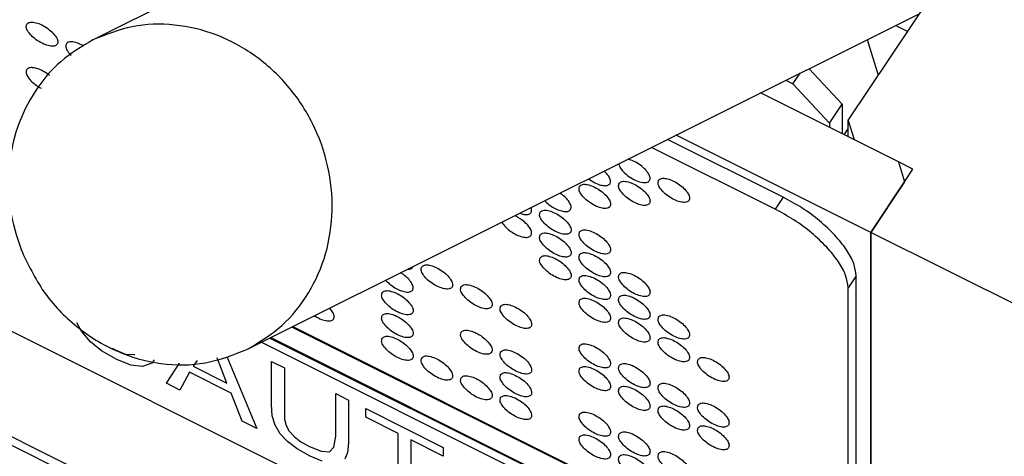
# Model space of a CAD drawing. Header units: inches. Extents: x 60 to 808, y 61 to 535.
# Tile 22 of 27: x 738 to 750, y 394 to 399. Entities that reach past the tile are written whole.
import ezdxf

# ---------------------------------------------------------------- set-up
doc = ezdxf.new("R2010")
doc.units = ezdxf.units.IN

msp = doc.modelspace()

# ---------------------------------------------------------------- linework, layer by layer
at = {"color": 250, "linetype": 'Continuous'}
for p, q in [((739.047, 398.964), (745.851, 402.366)), ((749.691, 400.558), (747.994, 398.014)), ((740.88, 395.297), (748.834, 399.274)), ((748.694, 399.064), (748.554, 399.134)), ((748.219, 398.966), (748.349, 398.546)), ((738.942, 398.889), (738.912, 398.905)), ((738.78, 398.787), (738.788, 398.779)), ((747.921, 398.2), (747.53, 398.622)), ((738.533, 398.541), (738.516, 398.555)), ((747.254, 398.484), (747.338, 398.442)), ((747.338, 398.442), (747.422, 398.568)), ((738.408, 398.404), (738.433, 398.39)), ((747.771, 397.975), (747.338, 398.442)), ((748.587, 397.517), (746.954, 398.334)), ((747.771, 397.975), (747.921, 398.2)), ((747.921, 398.2), (747.921, 397.85)), ((747.994, 397.814), (747.994, 398.014)), ((748.068, 397.777), (747.994, 398.014)), ((747.771, 397.975), (747.771, 397.925)), ((747.946, 397.838), (747.994, 397.91)), ((747.221, 397.1), (745.854, 397.784)), ((748.26, 396.681), (745.954, 397.834)), ((748.303, 397.659), (748.068, 397.777)), ((747.126, 396.958), (745.664, 397.689)), ((745.387, 397.549), (745.386, 397.55)), ((748.587, 397.517), (748.303, 397.659)), ((745.274, 397.494), (745.276, 397.485)), ((748.587, 397.517), (748.66, 397.281)), ((748.76, 397.431), (748.587, 397.517)), ((748.66, 397.281), (748.76, 397.431)), ((744.918, 397.315), (744.92, 397.314)), ((745.124, 397.388), (745.103, 397.408)), ((748.66, 397.281), (748.26, 396.681)), ((748.26, 396.681), (748.66, 397.281)), ((734.905, 397.098), (747.376, 390.863)), ((744.595, 397.136), (744.579, 397.146)), ((747.221, 397.1), (747.126, 396.958)), ((744.24, 396.965), (744.236, 396.974)), ((744.398, 397.055), (744.42, 397.034)), ((744.056, 396.873), (744.044, 396.879)), ((744.103, 396.908), (744.128, 396.9)), ((743.889, 396.801), (743.901, 396.783)), ((748.26, 396.681), (748.26, 357.831)), ((748.26, 357.831), (748.26, 396.681)), ((750.858, 395.382), (748.26, 396.681)), ((742.725, 396.181), (742.692, 396.203)), ((742.776, 396.245), (742.785, 396.244)), ((748.087, 396.167), (747.992, 396.025)), ((748.087, 387.767), (748.087, 396.167)), ((742.515, 396.114), (742.521, 396.107)), ((747.992, 392.275), (747.992, 396.025)), ((734.905, 395.848), (747.376, 389.613)), ((734.905, 395.748), (747.549, 389.426)), ((741.672, 395.693), (741.681, 395.687)), ((741.873, 395.757), (741.852, 395.783)), ((738.911, 395.51), (738.858, 395.61)), ((741.414, 395.564), (747.992, 392.275)), ((739.02, 395.385), (738.911, 395.51)), ((747.987, 392.267), (741.404, 395.559)), ((739.15, 395.276), (739.02, 395.385)), ((741.044, 395.379), (747.376, 392.213)), ((741.144, 395.429), (747.549, 392.226)), ((741.154, 395.434), (747.554, 392.234)), ((739.331, 395.174), (739.15, 395.276)), ((739.274, 395.309), (739.31, 395.289)), ((739.31, 395.289), (739.433, 395.239)), ((739.433, 395.239), (739.534, 395.232)), ((739.534, 395.232), (739.543, 395.235)), ((740.633, 395.211), (740.989, 394.356)), ((739.498, 395.107), (739.331, 395.174)), ((739.635, 395.093), (739.498, 395.107)), ((739.744, 395.132), (739.635, 395.093)), ((739.774, 395.171), (739.744, 395.132)), ((739.918, 394.892), (740.074, 395.131)), ((740.281, 395.161), (740.236, 395.094)), ((740.634, 394.895), (740.519, 395.194)), ((741.163, 395.151), (741.315, 395.074)), ((741.163, 394.642), (741.163, 395.151)), ((740.193, 395.023), (740.077, 394.812)), ((740.685, 394.777), (740.193, 395.023)), ((740.236, 395.094), (740.634, 394.895)), ((741.315, 395.074), (741.315, 394.467)), ((740.077, 394.812), (739.918, 394.892)), ((740.815, 394.443), (740.685, 394.777)), ((741.923, 394.267), (741.923, 394.77)), ((741.923, 394.77), (742.075, 394.694)), ((741.17, 394.507), (741.163, 394.642)), ((742.075, 394.694), (742.075, 394.185)), ((742.278, 394.593), (743.197, 394.133)), ((742.278, 394.489), (742.278, 394.593)), ((740.989, 394.356), (740.815, 394.443)), ((741.206, 394.395), (741.17, 394.507)), ((741.264, 394.295), (741.206, 394.395)), ((741.315, 394.467), (741.337, 394.391)), ((742.662, 394.297), (742.278, 394.489)), ((741.351, 394.203), (741.264, 394.295)), ((741.337, 394.391), (741.373, 394.323)), ((741.373, 394.323), (741.431, 394.261)), ((742.662, 393.52), (742.662, 394.297)), ((741.467, 394.117), (741.351, 394.203)), ((741.431, 394.261), (741.51, 394.2)), ((741.51, 394.2), (741.605, 394.147)), ((741.901, 394.136), (741.923, 394.267)), ((742.075, 394.185), (742.061, 394.072)), ((742.814, 394.221), (742.814, 393.444)), ((743.197, 394.029), (742.814, 394.221)), ((741.619, 394.03), (741.467, 394.117)), ((741.605, 394.147), (741.749, 394.086)), ((741.749, 394.086), (741.851, 394.079)), ((741.851, 394.079), (741.901, 394.136)), ((742.061, 394.072), (742.032, 393.994)), ((743.197, 394.133), (743.197, 394.029)), ((741.764, 393.969), (741.619, 394.03))]:
    msp.add_line(p, q, dxfattribs=at)
for points, knots in [([(738.265, 399.151), (738.261, 399.138), (738.253, 399.106), (738.283, 399.054), (738.328, 399.001), (738.391, 398.952), (738.461, 398.913), (738.528, 398.89), (738.585, 398.885), (738.63, 398.907), (738.634, 398.958), (738.607, 399.008), (738.56, 399.061), (738.497, 399.111), (738.427, 399.15), (738.361, 399.172), (738.301, 399.179), (738.275, 399.159), (738.265, 399.151)], [0, 0, 0, 0, 0.039389, 0.095184, 0.168133, 0.251099, 0.334064, 0.407014, 0.462809, 0.502197, 0.541586, 0.597381, 0.670331, 0.753296, 0.836262, 0.909211, 0.965006, 1.004395, 1.004395, 1.004395, 1.004395]), ([(740.88, 395.297), (741.021, 395.383), (741.305, 395.555), (741.62, 395.956), (741.826, 396.426), (741.902, 396.946), (741.848, 397.476), (741.667, 397.982), (741.371, 398.431), (740.979, 398.792), (740.518, 399.042), (740.018, 399.16), (739.509, 399.149), (739.2, 399.025), (739.047, 398.964)], [0, 0, 0, 0, 0.492348, 0.990543, 1.498704, 2.018136, 2.547135, 3.08158, 3.616025, 4.145024, 4.664456, 5.172617, 5.670812, 6.16316, 6.16316, 6.16316, 6.16316]), ([(739.047, 398.964), (738.914, 398.884), (738.648, 398.724), (738.344, 398.359), (738.134, 397.929), (738.036, 397.451), (738.045, 396.953), (738.145, 396.636), (738.196, 396.477)], [0, 0, 0, 0, 0.460866, 0.926564, 1.400672, 1.88466, 2.377658, 2.876771, 2.876771, 2.876771, 2.876771]), ([(738.912, 398.905), (738.888, 398.916), (738.846, 398.934), (738.787, 398.944), (738.736, 398.932), (738.719, 398.886), (738.74, 398.835), (738.765, 398.805), (738.78, 398.787)], [0, 0, 0, 0, 0.0767109, 0.1377926, 0.1809456, 0.2180007, 0.2684996, 0.3370832, 0.3370832, 0.3370832, 0.3370832]), ([(738.516, 398.555), (738.496, 398.569), (738.458, 398.595), (738.397, 398.621), (738.342, 398.635), (738.296, 398.635), (738.261, 398.615), (738.254, 398.576), (738.27, 398.534), (738.303, 398.488), (738.35, 398.443), (738.388, 398.417), (738.408, 398.404)], [0, 0, 0, 0, 0.0716764, 0.1391174, 0.1967292, 0.2412027, 0.2743744, 0.3069839, 0.3503755, 0.4070042, 0.4738392, 0.5454077, 0.5454077, 0.5454077, 0.5454077]), ([(745.531, 397.478), (745.507, 397.494), (745.463, 397.524), (745.412, 397.541), (745.387, 397.549)], [0, 0, 0, 0, 0.0840344, 0.1607467, 0.1607467, 0.1607467, 0.1607467]), ([(745.276, 397.485), (745.285, 397.465), (745.305, 397.422), (745.362, 397.367), (745.431, 397.318), (745.505, 397.284), (745.57, 397.268), (745.626, 397.273), (745.654, 397.318), (745.634, 397.372), (745.593, 397.427), (745.553, 397.46), (745.531, 397.478)], [0, 0, 0, 0, 0.0632525, 0.1438254, 0.2321192, 0.3162293, 0.3854498, 0.4345774, 0.4728917, 0.5235117, 0.5941785, 0.6790315, 0.6790315, 0.6790315, 0.6790315]), ([(744.92, 397.314), (744.94, 397.3), (744.98, 397.273), (745.042, 397.246), (745.098, 397.234), (745.144, 397.235), (745.178, 397.259), (745.18, 397.301), (745.16, 397.345), (745.137, 397.372), (745.124, 397.388)], [0, 0, 0, 0, 0.0737467, 0.1428158, 0.2011854, 0.2455378, 0.2787709, 0.3135655, 0.3608684, 0.4218511, 0.4218511, 0.4218511, 0.4218511]), ([(745.747, 397.3), (745.743, 397.287), (745.735, 397.255), (745.765, 397.203), (745.81, 397.15), (745.874, 397.1), (745.943, 397.061), (746.011, 397.039), (746.067, 397.034), (746.113, 397.056), (746.116, 397.107), (746.089, 397.157), (746.043, 397.21), (745.98, 397.26), (745.91, 397.299), (745.843, 397.32), (745.784, 397.328), (745.758, 397.308), (745.747, 397.3)], [0, 0, 0, 0, 0.039389, 0.095184, 0.168133, 0.251099, 0.334064, 0.407014, 0.462809, 0.502197, 0.541586, 0.597381, 0.670331, 0.753296, 0.836262, 0.909211, 0.965006, 1.004395, 1.004395, 1.004395, 1.004395]), ([(744.812, 397.228), (744.808, 397.214), (744.8, 397.183), (744.83, 397.131), (744.875, 397.078), (744.938, 397.028), (745.008, 396.989), (745.076, 396.967), (745.132, 396.961), (745.177, 396.984), (745.181, 397.034), (745.154, 397.084), (745.107, 397.138), (745.045, 397.187), (744.974, 397.227), (744.908, 397.248), (744.848, 397.256), (744.822, 397.236), (744.812, 397.228)], [0, 0, 0, 0, 0.039389, 0.095184, 0.168133, 0.251099, 0.334064, 0.407014, 0.462809, 0.502197, 0.541586, 0.597381, 0.670331, 0.753296, 0.836262, 0.909211, 0.965006, 1.004395, 1.004395, 1.004395, 1.004395]), ([(745.279, 397.264), (745.276, 397.251), (745.267, 397.219), (745.298, 397.167), (745.343, 397.114), (745.406, 397.064), (745.476, 397.025), (745.543, 397.003), (745.6, 396.997), (745.645, 397.02), (745.648, 397.07), (745.622, 397.12), (745.575, 397.174), (745.512, 397.223), (745.442, 397.263), (745.376, 397.284), (745.316, 397.292), (745.29, 397.272), (745.279, 397.264)], [0, 0, 0, 0, 0.039389, 0.095184, 0.168133, 0.251099, 0.334064, 0.407014, 0.462809, 0.502197, 0.541586, 0.597381, 0.670331, 0.753296, 0.836262, 0.909211, 0.965006, 1.004395, 1.004395, 1.004395, 1.004395]), ([(744.42, 397.034), (744.438, 397.019), (744.475, 396.989), (744.536, 396.956), (744.595, 396.934), (744.646, 396.926), (744.688, 396.933), (744.714, 396.963), (744.709, 397.004), (744.686, 397.047), (744.648, 397.094), (744.613, 397.121), (744.595, 397.136)], [0, 0, 0, 0, 0.0711864, 0.1418746, 0.2058564, 0.2582572, 0.2973979, 0.3285971, 0.3647885, 0.413746, 0.4751281, 0.5446543, 0.5446543, 0.5446543, 0.5446543]), ([(748.087, 396.167), (748.08, 396.216), (748.064, 396.327), (747.968, 396.488), (747.832, 396.658), (747.654, 396.823), (747.449, 396.976), (747.297, 397.059), (747.221, 397.1)], [0, 0, 0, 0, 0.147153, 0.332441, 0.553012, 0.799544, 1.059276, 1.317945, 1.317945, 1.317945, 1.317945]), ([(744.128, 396.9), (744.145, 396.896), (744.176, 396.89), (744.221, 396.896), (744.247, 396.928), (744.242, 396.952), (744.24, 396.965)], [0, 0, 0, 0, 0.0545237, 0.0949906, 0.1270712, 0.1648055, 0.1648055, 0.1648055, 0.1648055]), ([(744.128, 396.829), (744.116, 396.838), (744.093, 396.854), (744.068, 396.867), (744.056, 396.873)], [0, 0, 0, 0, 0.04233994, 0.0841103, 0.0841103, 0.0841103, 0.0841103]), ([(744.344, 396.921), (744.341, 396.908), (744.332, 396.877), (744.362, 396.824), (744.407, 396.772), (744.471, 396.722), (744.54, 396.683), (744.608, 396.661), (744.664, 396.655), (744.71, 396.678), (744.713, 396.728), (744.686, 396.778), (744.64, 396.832), (744.577, 396.881), (744.507, 396.92), (744.441, 396.942), (744.381, 396.95), (744.355, 396.93), (744.344, 396.921)], [0, 0, 0, 0, 0.039389, 0.095184, 0.168133, 0.251099, 0.334064, 0.407014, 0.462809, 0.502197, 0.541586, 0.597381, 0.670331, 0.753296, 0.836262, 0.909211, 0.965006, 1.004395, 1.004395, 1.004395, 1.004395]), ([(747.992, 396.025), (747.985, 396.074), (747.969, 396.184), (747.873, 396.346), (747.737, 396.515), (747.559, 396.681), (747.354, 396.834), (747.202, 396.917), (747.126, 396.958)], [0, 0, 0, 0, 0.147153, 0.332441, 0.553012, 0.799544, 1.059276, 1.317945, 1.317945, 1.317945, 1.317945]), ([(743.901, 396.783), (743.916, 396.765), (743.949, 396.726), (744.011, 396.681), (744.078, 396.645), (744.142, 396.624), (744.196, 396.619), (744.239, 396.639), (744.247, 396.684), (744.225, 396.732), (744.185, 396.783), (744.148, 396.813), (744.128, 396.829)], [0, 0, 0, 0, 0.0718126, 0.1512815, 0.2296581, 0.2984435, 0.3516487, 0.3897416, 0.4261456, 0.4763473, 0.5426881, 0.6199431, 0.6199431, 0.6199431, 0.6199431]), ([(744.344, 396.651), (744.341, 396.638), (744.332, 396.607), (744.362, 396.554), (744.407, 396.502), (744.471, 396.452), (744.54, 396.413), (744.608, 396.391), (744.664, 396.385), (744.71, 396.408), (744.713, 396.458), (744.686, 396.508), (744.64, 396.562), (744.577, 396.611), (744.507, 396.65), (744.441, 396.672), (744.381, 396.68), (744.355, 396.66), (744.344, 396.651)], [0, 0, 0, 0, 0.039389, 0.095184, 0.168133, 0.251099, 0.334064, 0.407014, 0.462809, 0.502197, 0.541586, 0.597381, 0.670331, 0.753296, 0.836262, 0.909211, 0.965006, 1.004395, 1.004395, 1.004395, 1.004395]), ([(744.812, 396.688), (744.808, 396.674), (744.8, 396.643), (744.83, 396.591), (744.875, 396.538), (744.938, 396.488), (745.008, 396.449), (745.076, 396.427), (745.132, 396.421), (745.177, 396.444), (745.181, 396.494), (745.154, 396.544), (745.107, 396.598), (745.045, 396.647), (744.974, 396.687), (744.908, 396.708), (744.848, 396.716), (744.822, 396.696), (744.812, 396.688)], [0, 0, 0, 0, 0.039389, 0.095184, 0.168133, 0.251099, 0.334064, 0.407014, 0.462809, 0.502197, 0.541586, 0.597381, 0.670331, 0.753296, 0.836262, 0.909211, 0.965006, 1.004395, 1.004395, 1.004395, 1.004395]), ([(738.196, 396.477), (738.278, 396.305), (738.441, 395.961), (738.839, 395.55), (739.315, 395.254), (739.843, 395.105), (740.387, 395.103), (740.716, 395.232), (740.88, 395.297)], [0, 0, 0, 0, 0.569176, 1.134075, 1.689137, 2.231578, 2.762374, 3.286188, 3.286188, 3.286188, 3.286188]), ([(744.344, 396.381), (744.341, 396.368), (744.332, 396.337), (744.362, 396.284), (744.407, 396.232), (744.471, 396.182), (744.54, 396.143), (744.608, 396.121), (744.664, 396.115), (744.71, 396.138), (744.713, 396.188), (744.686, 396.238), (744.64, 396.292), (744.577, 396.341), (744.507, 396.38), (744.441, 396.402), (744.381, 396.41), (744.355, 396.39), (744.344, 396.381)], [0, 0, 0, 0, 0.039389, 0.095184, 0.168133, 0.251099, 0.334064, 0.407014, 0.462809, 0.502197, 0.541586, 0.597381, 0.670331, 0.753296, 0.836262, 0.909211, 0.965006, 1.004395, 1.004395, 1.004395, 1.004395]), ([(744.812, 396.418), (744.808, 396.404), (744.8, 396.373), (744.83, 396.321), (744.875, 396.268), (744.938, 396.218), (745.008, 396.179), (745.076, 396.157), (745.132, 396.151), (745.177, 396.174), (745.181, 396.224), (745.154, 396.274), (745.107, 396.328), (745.045, 396.377), (744.974, 396.417), (744.908, 396.438), (744.848, 396.446), (744.822, 396.426), (744.812, 396.418)], [0, 0, 0, 0, 0.039389, 0.095184, 0.168133, 0.251099, 0.334064, 0.407014, 0.462809, 0.502197, 0.541586, 0.597381, 0.670331, 0.753296, 0.836262, 0.909211, 0.965006, 1.004395, 1.004395, 1.004395, 1.004395]), ([(742.785, 396.244), (742.797, 396.246), (742.819, 396.249), (742.831, 396.266), (742.837, 396.274)], [0, 0, 0, 0, 0.03394516, 0.06162431, 0.06162431, 0.06162431, 0.06162431]), ([(742.941, 396.273), (742.938, 396.26), (742.929, 396.228), (742.959, 396.176), (743.004, 396.123), (743.068, 396.073), (743.138, 396.034), (743.205, 396.012), (743.261, 396.006), (743.307, 396.029), (743.31, 396.079), (743.283, 396.129), (743.237, 396.183), (743.174, 396.233), (743.104, 396.272), (743.038, 396.293), (742.978, 396.301), (742.952, 396.281), (742.941, 396.273)], [0, 0, 0, 0, 0.039389, 0.095184, 0.168133, 0.251099, 0.334064, 0.407014, 0.462809, 0.502197, 0.541586, 0.597381, 0.670331, 0.753296, 0.836262, 0.909211, 0.965006, 1.004395, 1.004395, 1.004395, 1.004395]), ([(742.521, 396.107), (742.538, 396.09), (742.574, 396.055), (742.636, 396.016), (742.7, 395.987), (742.758, 395.973), (742.806, 395.973), (742.84, 395.999), (742.841, 396.043), (742.819, 396.088), (742.78, 396.137), (742.744, 396.165), (742.725, 396.181)], [0, 0, 0, 0, 0.0726785, 0.1486018, 0.2201928, 0.2807834, 0.3265967, 0.3606808, 0.3968587, 0.4465548, 0.510493, 0.5838989, 0.5838989, 0.5838989, 0.5838989]), ([(744.812, 396.148), (744.808, 396.134), (744.8, 396.103), (744.83, 396.051), (744.875, 395.998), (744.938, 395.948), (745.008, 395.909), (745.076, 395.887), (745.132, 395.881), (745.177, 395.904), (745.181, 395.954), (745.154, 396.004), (745.107, 396.058), (745.045, 396.107), (744.974, 396.147), (744.908, 396.168), (744.848, 396.176), (744.822, 396.156), (744.812, 396.148)], [0, 0, 0, 0, 0.039389, 0.095184, 0.168133, 0.251099, 0.334064, 0.407014, 0.462809, 0.502197, 0.541586, 0.597381, 0.670331, 0.753296, 0.836262, 0.909211, 0.965006, 1.004395, 1.004395, 1.004395, 1.004395]), ([(745.279, 396.184), (745.276, 396.171), (745.267, 396.139), (745.298, 396.087), (745.343, 396.034), (745.406, 395.984), (745.476, 395.945), (745.543, 395.923), (745.6, 395.917), (745.645, 395.94), (745.648, 395.99), (745.622, 396.04), (745.575, 396.094), (745.512, 396.143), (745.442, 396.183), (745.376, 396.204), (745.316, 396.212), (745.29, 396.192), (745.279, 396.184)], [0, 0, 0, 0, 0.039389, 0.095184, 0.168133, 0.251099, 0.334064, 0.407014, 0.462809, 0.502197, 0.541586, 0.597381, 0.670331, 0.753296, 0.836262, 0.909211, 0.965006, 1.004395, 1.004395, 1.004395, 1.004395]), ([(743.409, 396.039), (743.405, 396.026), (743.397, 395.994), (743.427, 395.942), (743.472, 395.889), (743.535, 395.84), (743.605, 395.8), (743.673, 395.778), (743.729, 395.773), (743.774, 395.795), (743.778, 395.846), (743.751, 395.896), (743.704, 395.949), (743.642, 395.999), (743.571, 396.038), (743.505, 396.059), (743.445, 396.067), (743.419, 396.047), (743.409, 396.039)], [0, 0, 0, 0, 0.039389, 0.095184, 0.168133, 0.251099, 0.334064, 0.407014, 0.462809, 0.502197, 0.541586, 0.597381, 0.670331, 0.753296, 0.836262, 0.909211, 0.965006, 1.004395, 1.004395, 1.004395, 1.004395]), ([(742.473, 395.967), (742.47, 395.954), (742.461, 395.922), (742.492, 395.87), (742.537, 395.817), (742.6, 395.767), (742.67, 395.728), (742.737, 395.706), (742.794, 395.7), (742.839, 395.723), (742.843, 395.773), (742.816, 395.823), (742.769, 395.877), (742.706, 395.926), (742.636, 395.966), (742.57, 395.987), (742.51, 395.995), (742.484, 395.975), (742.473, 395.967)], [0, 0, 0, 0, 0.039389, 0.095184, 0.168133, 0.251099, 0.334064, 0.407014, 0.462809, 0.502197, 0.541586, 0.597381, 0.670331, 0.753296, 0.836262, 0.909211, 0.965006, 1.004395, 1.004395, 1.004395, 1.004395]), ([(745.279, 395.914), (745.276, 395.901), (745.267, 395.869), (745.298, 395.817), (745.343, 395.764), (745.406, 395.714), (745.476, 395.675), (745.543, 395.653), (745.6, 395.647), (745.645, 395.67), (745.648, 395.72), (745.622, 395.77), (745.575, 395.824), (745.512, 395.873), (745.442, 395.913), (745.376, 395.934), (745.316, 395.942), (745.29, 395.922), (745.279, 395.914)], [0, 0, 0, 0, 0.039389, 0.095184, 0.168133, 0.251099, 0.334064, 0.407014, 0.462809, 0.502197, 0.541586, 0.597381, 0.670331, 0.753296, 0.836262, 0.909211, 0.965006, 1.004395, 1.004395, 1.004395, 1.004395]), ([(743.876, 395.805), (743.873, 395.792), (743.864, 395.76), (743.895, 395.708), (743.94, 395.655), (744.003, 395.606), (744.073, 395.567), (744.14, 395.544), (744.197, 395.539), (744.242, 395.561), (744.245, 395.612), (744.219, 395.662), (744.172, 395.716), (744.109, 395.765), (744.039, 395.804), (743.973, 395.826), (743.913, 395.833), (743.887, 395.813), (743.876, 395.805)], [0, 0, 0, 0, 0.039389, 0.095184, 0.168133, 0.251099, 0.334064, 0.407014, 0.462809, 0.502197, 0.541586, 0.597381, 0.670331, 0.753296, 0.836262, 0.909211, 0.965006, 1.004395, 1.004395, 1.004395, 1.004395]), ([(744.812, 395.878), (744.808, 395.864), (744.8, 395.833), (744.83, 395.781), (744.875, 395.728), (744.938, 395.678), (745.008, 395.639), (745.076, 395.617), (745.132, 395.611), (745.177, 395.634), (745.181, 395.684), (745.154, 395.734), (745.107, 395.788), (745.045, 395.837), (744.974, 395.877), (744.908, 395.898), (744.848, 395.906), (744.822, 395.886), (744.812, 395.878)], [0, 0, 0, 0, 0.039389, 0.095184, 0.168133, 0.251099, 0.334064, 0.407014, 0.462809, 0.502197, 0.541586, 0.597381, 0.670331, 0.753296, 0.836262, 0.909211, 0.965006, 1.004395, 1.004395, 1.004395, 1.004395]), ([(741.681, 395.687), (741.705, 395.674), (741.75, 395.649), (741.815, 395.631), (741.87, 395.629), (741.909, 395.66), (741.903, 395.712), (741.884, 395.74), (741.873, 395.757)], [0, 0, 0, 0, 0.0816029, 0.1512917, 0.2030557, 0.2405188, 0.2826588, 0.3424777, 0.3424777, 0.3424777, 0.3424777]), ([(742.473, 395.697), (742.47, 395.684), (742.461, 395.652), (742.492, 395.6), (742.537, 395.547), (742.6, 395.497), (742.67, 395.458), (742.737, 395.436), (742.794, 395.43), (742.839, 395.453), (742.843, 395.503), (742.816, 395.553), (742.769, 395.607), (742.706, 395.656), (742.636, 395.696), (742.57, 395.717), (742.51, 395.725), (742.484, 395.705), (742.473, 395.697)], [0, 0, 0, 0, 0.039389, 0.095184, 0.168133, 0.251099, 0.334064, 0.407014, 0.462809, 0.502197, 0.541586, 0.597381, 0.670331, 0.753296, 0.836262, 0.909211, 0.965006, 1.004395, 1.004395, 1.004395, 1.004395]), ([(745.747, 395.68), (745.743, 395.667), (745.735, 395.635), (745.765, 395.583), (745.81, 395.53), (745.874, 395.48), (745.943, 395.441), (746.011, 395.419), (746.067, 395.414), (746.113, 395.436), (746.116, 395.487), (746.089, 395.537), (746.043, 395.59), (745.98, 395.64), (745.91, 395.679), (745.843, 395.7), (745.784, 395.708), (745.758, 395.688), (745.747, 395.68)], [0, 0, 0, 0, 0.039389, 0.095184, 0.168133, 0.251099, 0.334064, 0.407014, 0.462809, 0.502197, 0.541586, 0.597381, 0.670331, 0.753296, 0.836262, 0.909211, 0.965006, 1.004395, 1.004395, 1.004395, 1.004395]), ([(745.279, 395.644), (745.276, 395.631), (745.267, 395.599), (745.298, 395.547), (745.343, 395.494), (745.406, 395.444), (745.476, 395.405), (745.543, 395.383), (745.6, 395.377), (745.645, 395.4), (745.648, 395.45), (745.622, 395.5), (745.575, 395.554), (745.512, 395.603), (745.442, 395.643), (745.376, 395.664), (745.316, 395.672), (745.29, 395.652), (745.279, 395.644)], [0, 0, 0, 0, 0.039389, 0.095184, 0.168133, 0.251099, 0.334064, 0.407014, 0.462809, 0.502197, 0.541586, 0.597381, 0.670331, 0.753296, 0.836262, 0.909211, 0.965006, 1.004395, 1.004395, 1.004395, 1.004395]), ([(742.473, 395.427), (742.47, 395.414), (742.461, 395.382), (742.492, 395.33), (742.537, 395.277), (742.6, 395.227), (742.67, 395.188), (742.737, 395.166), (742.794, 395.16), (742.839, 395.183), (742.843, 395.233), (742.816, 395.283), (742.769, 395.337), (742.706, 395.386), (742.636, 395.426), (742.57, 395.447), (742.51, 395.455), (742.484, 395.435), (742.473, 395.427)], [0, 0, 0, 0, 0.039389, 0.095184, 0.168133, 0.251099, 0.334064, 0.407014, 0.462809, 0.502197, 0.541586, 0.597381, 0.670331, 0.753296, 0.836262, 0.909211, 0.965006, 1.004395, 1.004395, 1.004395, 1.004395]), ([(743.409, 395.499), (743.405, 395.486), (743.397, 395.454), (743.427, 395.402), (743.472, 395.349), (743.535, 395.3), (743.605, 395.26), (743.673, 395.238), (743.729, 395.233), (743.774, 395.255), (743.778, 395.306), (743.751, 395.356), (743.704, 395.409), (743.642, 395.459), (743.571, 395.498), (743.505, 395.519), (743.445, 395.527), (743.419, 395.507), (743.409, 395.499)], [0, 0, 0, 0, 0.039389, 0.095184, 0.168133, 0.251099, 0.334064, 0.407014, 0.462809, 0.502197, 0.541586, 0.597381, 0.670331, 0.753296, 0.836262, 0.909211, 0.965006, 1.004395, 1.004395, 1.004395, 1.004395]), ([(744.812, 395.338), (744.808, 395.324), (744.8, 395.293), (744.83, 395.241), (744.875, 395.188), (744.938, 395.138), (745.008, 395.099), (745.076, 395.077), (745.132, 395.071), (745.177, 395.094), (745.181, 395.144), (745.154, 395.194), (745.107, 395.248), (745.045, 395.297), (744.974, 395.337), (744.908, 395.358), (744.848, 395.366), (744.822, 395.346), (744.812, 395.338)], [0, 0, 0, 0, 0.039389, 0.095184, 0.168133, 0.251099, 0.334064, 0.407014, 0.462809, 0.502197, 0.541586, 0.597381, 0.670331, 0.753296, 0.836262, 0.909211, 0.965006, 1.004395, 1.004395, 1.004395, 1.004395]), ([(745.747, 395.41), (745.743, 395.397), (745.735, 395.365), (745.765, 395.313), (745.81, 395.26), (745.874, 395.21), (745.943, 395.171), (746.011, 395.149), (746.067, 395.144), (746.113, 395.166), (746.116, 395.217), (746.089, 395.267), (746.043, 395.32), (745.98, 395.37), (745.91, 395.409), (745.843, 395.43), (745.784, 395.438), (745.758, 395.418), (745.747, 395.41)], [0, 0, 0, 0, 0.039389, 0.095184, 0.168133, 0.251099, 0.334064, 0.407014, 0.462809, 0.502197, 0.541586, 0.597381, 0.670331, 0.753296, 0.836262, 0.909211, 0.965006, 1.004395, 1.004395, 1.004395, 1.004395]), ([(742.941, 395.193), (742.938, 395.18), (742.929, 395.148), (742.959, 395.096), (743.004, 395.043), (743.068, 394.993), (743.138, 394.954), (743.205, 394.932), (743.261, 394.926), (743.307, 394.949), (743.31, 394.999), (743.283, 395.049), (743.237, 395.103), (743.174, 395.153), (743.104, 395.192), (743.038, 395.213), (742.978, 395.221), (742.952, 395.201), (742.941, 395.193)], [0, 0, 0, 0, 0.039389, 0.095184, 0.168133, 0.251099, 0.334064, 0.407014, 0.462809, 0.502197, 0.541586, 0.597381, 0.670331, 0.753296, 0.836262, 0.909211, 0.965006, 1.004395, 1.004395, 1.004395, 1.004395]), ([(743.876, 395.265), (743.873, 395.252), (743.864, 395.22), (743.895, 395.168), (743.94, 395.115), (744.003, 395.066), (744.073, 395.027), (744.14, 395.004), (744.197, 394.999), (744.242, 395.021), (744.245, 395.072), (744.219, 395.122), (744.172, 395.176), (744.109, 395.225), (744.039, 395.264), (743.973, 395.286), (743.913, 395.293), (743.887, 395.273), (743.876, 395.265)], [0, 0, 0, 0, 0.039389, 0.095184, 0.168133, 0.251099, 0.334064, 0.407014, 0.462809, 0.502197, 0.541586, 0.597381, 0.670331, 0.753296, 0.836262, 0.909211, 0.965006, 1.004395, 1.004395, 1.004395, 1.004395]), ([(745.279, 395.104), (745.276, 395.091), (745.267, 395.059), (745.298, 395.007), (745.343, 394.954), (745.406, 394.904), (745.476, 394.865), (745.543, 394.843), (745.6, 394.837), (745.645, 394.86), (745.648, 394.91), (745.622, 394.96), (745.575, 395.014), (745.512, 395.063), (745.442, 395.103), (745.376, 395.124), (745.316, 395.132), (745.29, 395.112), (745.279, 395.104)], [0, 0, 0, 0, 0.039389, 0.095184, 0.168133, 0.251099, 0.334064, 0.407014, 0.462809, 0.502197, 0.541586, 0.597381, 0.670331, 0.753296, 0.836262, 0.909211, 0.965006, 1.004395, 1.004395, 1.004395, 1.004395]), ([(746.215, 395.176), (746.211, 395.163), (746.203, 395.131), (746.233, 395.079), (746.278, 395.026), (746.341, 394.977), (746.411, 394.938), (746.479, 394.915), (746.535, 394.91), (746.58, 394.932), (746.584, 394.983), (746.557, 395.033), (746.51, 395.086), (746.448, 395.136), (746.377, 395.175), (746.311, 395.196), (746.251, 395.204), (746.225, 395.184), (746.215, 395.176)], [0, 0, 0, 0, 0.039389, 0.095184, 0.168133, 0.251099, 0.334064, 0.407014, 0.462809, 0.502197, 0.541586, 0.597381, 0.670331, 0.753296, 0.836262, 0.909211, 0.965006, 1.004395, 1.004395, 1.004395, 1.004395]), ([(743.409, 394.959), (743.405, 394.946), (743.397, 394.914), (743.427, 394.862), (743.472, 394.809), (743.535, 394.76), (743.605, 394.72), (743.673, 394.698), (743.729, 394.693), (743.774, 394.715), (743.778, 394.766), (743.751, 394.816), (743.704, 394.869), (743.642, 394.919), (743.571, 394.958), (743.505, 394.979), (743.445, 394.987), (743.419, 394.967), (743.409, 394.959)], [0, 0, 0, 0, 0.039389, 0.095184, 0.168133, 0.251099, 0.334064, 0.407014, 0.462809, 0.502197, 0.541586, 0.597381, 0.670331, 0.753296, 0.836262, 0.909211, 0.965006, 1.004395, 1.004395, 1.004395, 1.004395]), ([(743.876, 394.995), (743.873, 394.982), (743.864, 394.95), (743.895, 394.898), (743.94, 394.845), (744.003, 394.796), (744.073, 394.757), (744.14, 394.734), (744.197, 394.729), (744.242, 394.751), (744.245, 394.802), (744.219, 394.852), (744.172, 394.906), (744.109, 394.955), (744.039, 394.994), (743.973, 395.016), (743.913, 395.023), (743.887, 395.003), (743.876, 394.995)], [0, 0, 0, 0, 0.039389, 0.095184, 0.168133, 0.251099, 0.334064, 0.407014, 0.462809, 0.502197, 0.541586, 0.597381, 0.670331, 0.753296, 0.836262, 0.909211, 0.965006, 1.004395, 1.004395, 1.004395, 1.004395]), ([(744.812, 395.068), (744.808, 395.054), (744.8, 395.023), (744.83, 394.971), (744.875, 394.918), (744.938, 394.868), (745.008, 394.829), (745.076, 394.807), (745.132, 394.801), (745.177, 394.824), (745.181, 394.874), (745.154, 394.924), (745.107, 394.978), (745.045, 395.027), (744.974, 395.067), (744.908, 395.088), (744.848, 395.096), (744.822, 395.076), (744.812, 395.068)], [0, 0, 0, 0, 0.039389, 0.095184, 0.168133, 0.251099, 0.334064, 0.407014, 0.462809, 0.502197, 0.541586, 0.597381, 0.670331, 0.753296, 0.836262, 0.909211, 0.965006, 1.004395, 1.004395, 1.004395, 1.004395]), ([(745.747, 394.87), (745.743, 394.857), (745.735, 394.825), (745.765, 394.773), (745.81, 394.72), (745.874, 394.67), (745.943, 394.631), (746.011, 394.609), (746.067, 394.604), (746.113, 394.626), (746.116, 394.677), (746.089, 394.727), (746.043, 394.78), (745.98, 394.83), (745.91, 394.869), (745.843, 394.89), (745.784, 394.898), (745.758, 394.878), (745.747, 394.87)], [0, 0, 0, 0, 0.039389, 0.095184, 0.168133, 0.251099, 0.334064, 0.407014, 0.462809, 0.502197, 0.541586, 0.597381, 0.670331, 0.753296, 0.836262, 0.909211, 0.965006, 1.004395, 1.004395, 1.004395, 1.004395]), ([(743.876, 394.725), (743.873, 394.712), (743.864, 394.68), (743.895, 394.628), (743.94, 394.575), (744.003, 394.526), (744.073, 394.487), (744.14, 394.464), (744.197, 394.459), (744.242, 394.481), (744.245, 394.532), (744.219, 394.582), (744.172, 394.636), (744.109, 394.685), (744.039, 394.724), (743.973, 394.746), (743.913, 394.753), (743.887, 394.733), (743.876, 394.725)], [0, 0, 0, 0, 0.039389, 0.095184, 0.168133, 0.251099, 0.334064, 0.407014, 0.462809, 0.502197, 0.541586, 0.597381, 0.670331, 0.753296, 0.836262, 0.909211, 0.965006, 1.004395, 1.004395, 1.004395, 1.004395]), ([(745.279, 394.834), (745.276, 394.821), (745.267, 394.789), (745.298, 394.737), (745.343, 394.684), (745.406, 394.634), (745.476, 394.595), (745.543, 394.573), (745.6, 394.567), (745.645, 394.59), (745.648, 394.64), (745.622, 394.69), (745.575, 394.744), (745.512, 394.793), (745.442, 394.833), (745.376, 394.854), (745.316, 394.862), (745.29, 394.842), (745.279, 394.834)], [0, 0, 0, 0, 0.039389, 0.095184, 0.168133, 0.251099, 0.334064, 0.407014, 0.462809, 0.502197, 0.541586, 0.597381, 0.670331, 0.753296, 0.836262, 0.909211, 0.965006, 1.004395, 1.004395, 1.004395, 1.004395]), ([(746.215, 394.636), (746.211, 394.623), (746.203, 394.591), (746.233, 394.539), (746.278, 394.486), (746.341, 394.437), (746.411, 394.398), (746.479, 394.375), (746.535, 394.37), (746.58, 394.392), (746.584, 394.443), (746.557, 394.493), (746.51, 394.546), (746.448, 394.596), (746.377, 394.635), (746.311, 394.656), (746.251, 394.664), (746.225, 394.644), (746.215, 394.636)], [0, 0, 0, 0, 0.039389, 0.095184, 0.168133, 0.251099, 0.334064, 0.407014, 0.462809, 0.502197, 0.541586, 0.597381, 0.670331, 0.753296, 0.836262, 0.909211, 0.965006, 1.004395, 1.004395, 1.004395, 1.004395]), ([(744.812, 394.528), (744.808, 394.514), (744.8, 394.483), (744.83, 394.431), (744.875, 394.378), (744.938, 394.328), (745.008, 394.289), (745.076, 394.267), (745.132, 394.261), (745.177, 394.284), (745.181, 394.334), (745.154, 394.384), (745.107, 394.438), (745.045, 394.487), (744.974, 394.527), (744.908, 394.548), (744.848, 394.556), (744.822, 394.536), (744.812, 394.528)], [0, 0, 0, 0, 0.039389, 0.095184, 0.168133, 0.251099, 0.334064, 0.407014, 0.462809, 0.502197, 0.541586, 0.597381, 0.670331, 0.753296, 0.836262, 0.909211, 0.965006, 1.004395, 1.004395, 1.004395, 1.004395]), ([(745.747, 394.6), (745.743, 394.587), (745.735, 394.555), (745.765, 394.503), (745.81, 394.45), (745.874, 394.4), (745.943, 394.361), (746.011, 394.339), (746.067, 394.334), (746.113, 394.356), (746.116, 394.407), (746.089, 394.457), (746.043, 394.51), (745.98, 394.56), (745.91, 394.599), (745.843, 394.62), (745.784, 394.628), (745.758, 394.608), (745.747, 394.6)], [0, 0, 0, 0, 0.039389, 0.095184, 0.168133, 0.251099, 0.334064, 0.407014, 0.462809, 0.502197, 0.541586, 0.597381, 0.670331, 0.753296, 0.836262, 0.909211, 0.965006, 1.004395, 1.004395, 1.004395, 1.004395]), ([(744.812, 394.258), (744.808, 394.244), (744.8, 394.213), (744.83, 394.161), (744.875, 394.108), (744.938, 394.058), (745.008, 394.019), (745.076, 393.997), (745.132, 393.991), (745.177, 394.014), (745.181, 394.064), (745.154, 394.114), (745.107, 394.168), (745.045, 394.217), (744.974, 394.257), (744.908, 394.278), (744.848, 394.286), (744.822, 394.266), (744.812, 394.258)], [0, 0, 0, 0, 0.039389, 0.095184, 0.168133, 0.251099, 0.334064, 0.407014, 0.462809, 0.502197, 0.541586, 0.597381, 0.670331, 0.753296, 0.836262, 0.909211, 0.965006, 1.004395, 1.004395, 1.004395, 1.004395]), ([(745.279, 394.294), (745.276, 394.281), (745.267, 394.249), (745.298, 394.197), (745.343, 394.144), (745.406, 394.094), (745.476, 394.055), (745.543, 394.033), (745.6, 394.027), (745.645, 394.05), (745.648, 394.1), (745.622, 394.15), (745.575, 394.204), (745.512, 394.253), (745.442, 394.293), (745.376, 394.314), (745.316, 394.322), (745.29, 394.302), (745.279, 394.294)], [0, 0, 0, 0, 0.039389, 0.095184, 0.168133, 0.251099, 0.334064, 0.407014, 0.462809, 0.502197, 0.541586, 0.597381, 0.670331, 0.753296, 0.836262, 0.909211, 0.965006, 1.004395, 1.004395, 1.004395, 1.004395]), ([(746.215, 394.366), (746.211, 394.353), (746.203, 394.321), (746.233, 394.269), (746.278, 394.216), (746.341, 394.167), (746.411, 394.128), (746.479, 394.105), (746.535, 394.1), (746.58, 394.122), (746.584, 394.173), (746.557, 394.223), (746.51, 394.276), (746.448, 394.326), (746.377, 394.365), (746.311, 394.386), (746.251, 394.394), (746.225, 394.374), (746.215, 394.366)], [0, 0, 0, 0, 0.039389, 0.095184, 0.168133, 0.251099, 0.334064, 0.407014, 0.462809, 0.502197, 0.541586, 0.597381, 0.670331, 0.753296, 0.836262, 0.909211, 0.965006, 1.004395, 1.004395, 1.004395, 1.004395]), ([(745.279, 394.024), (745.276, 394.011), (745.267, 393.979), (745.298, 393.927), (745.343, 393.874), (745.406, 393.824), (745.476, 393.785), (745.543, 393.763), (745.6, 393.757), (745.645, 393.78), (745.648, 393.83), (745.622, 393.88), (745.575, 393.934), (745.512, 393.983), (745.442, 394.023), (745.376, 394.044), (745.316, 394.052), (745.29, 394.032), (745.279, 394.024)], [0, 0, 0, 0, 0.039389, 0.095184, 0.168133, 0.251099, 0.334064, 0.407014, 0.462809, 0.502197, 0.541586, 0.597381, 0.670331, 0.753296, 0.836262, 0.909211, 0.965006, 1.004395, 1.004395, 1.004395, 1.004395]), ([(745.747, 394.06), (745.743, 394.047), (745.735, 394.015), (745.765, 393.963), (745.81, 393.91), (745.874, 393.86), (745.943, 393.821), (746.011, 393.799), (746.067, 393.794), (746.113, 393.816), (746.116, 393.867), (746.089, 393.917), (746.043, 393.97), (745.98, 394.02), (745.91, 394.059), (745.843, 394.08), (745.784, 394.088), (745.758, 394.068), (745.747, 394.06)], [0, 0, 0, 0, 0.039389, 0.095184, 0.168133, 0.251099, 0.334064, 0.407014, 0.462809, 0.502197, 0.541586, 0.597381, 0.670331, 0.753296, 0.836262, 0.909211, 0.965006, 1.004395, 1.004395, 1.004395, 1.004395])]:
    msp.add_open_spline(points, degree=3, knots=knots, dxfattribs=at)

doc.saveas('drawing.dxf')
